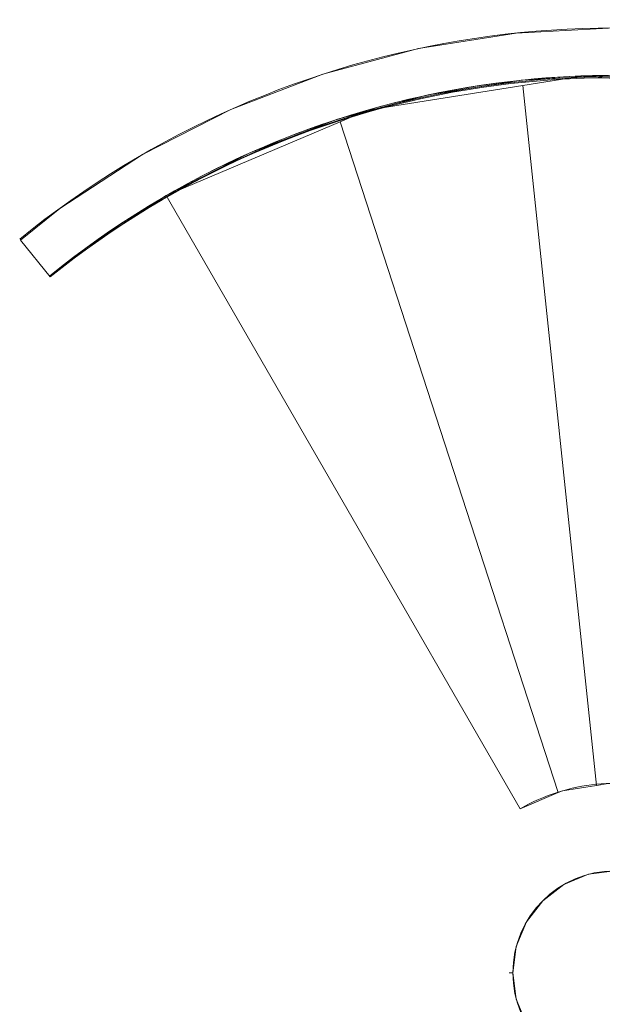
# Model space of a CAD drawing. Header units: inches. Extents: x 15 to 546804, y -66 to 267312.
# Tile 183 of 256: x 538308 to 539539, y 9155 to 11234. Entities that reach past the tile are written whole.
import ezdxf

# ---------------------------------------------------------------- set-up
doc = ezdxf.new("R2010")
doc.units = ezdxf.units.IN
doc.header["$MEASUREMENT"] = 0

msp = doc.modelspace()

# ---------------------------------------------------------------- linework, layer by layer
at = {"color": 7, "lineweight": 20}
for p, q in [((539356.5, 11205.9, 4800), (539356.5, 11205.9, 4820)), ((539150.3, 11173.2, 4800), (539150.3, 11173.2, 4820)), ((538948.6, 11119.2, 4800), (538948.6, 11119.2, 4820)), ((539367, 11106.3, 4800), (539367, 11106.3, 4820)), ((539498.9, 11115.5, 3050), (539498.9, 11115.5, 3300)), ((539371, 11095.3, 3300), (539526.3, 9617.7, 3300)), ((539371, 11095.3, 3550), (539526.3, 9617.7, 3550)), ((539371, 11095.3, 3300), (539371, 11095.3, 3550)), ((539371, 11095.3, 3050), (539526.3, 9617.7, 3050)), ((539371, 11095.3, 3300), (539526.3, 9617.7, 3300)), ((539371, 11095.3, 3050), (539371, 11095.3, 3300)), ((539171.1, 11075.3, 4800), (539171.1, 11075.3, 4820)), ((538753.6, 11044.3, 4800), (538753.6, 11044.3, 4820)), ((539042.8, 11043.3, 3300), (539042.8, 11043.3, 3550)), ((538979.5, 11023.9, 4800), (538979.5, 11023.9, 4820)), ((538985.2, 11018.8, 3550), (539445.4, 9602.3, 3550)), ((538985.2, 11018.8, 3800), (539445.4, 9602.3, 3800)), ((538985.2, 11018.8, 3550), (538985.2, 11018.8, 3800)), ((538985.2, 11018.8, 3300), (539445.4, 9602.3, 3300)), ((538985.2, 11018.8, 3550), (539445.4, 9602.3, 3550)), ((538985.2, 11018.8, 3300), (538985.2, 11018.8, 3550)), ((538567.6, 10949.5, 4800), (538567.6, 10949.5, 4820)), ((538794.4, 10952.9, 4800), (538794.4, 10952.9, 4820)), ((538617.6, 10862.8, 4800), (538617.6, 10862.8, 4820)), ((539365.1, 9568.2, 3550), (538617.6, 10862.8, 3550)), ((539365.1, 9568.2, 3800), (538617.6, 10862.8, 3800)), ((538617.6, 10862.8, 3550), (538617.6, 10862.8, 3800)), ((538392.4, 10835.8, 4800), (538392.4, 10835.8, 4820)), ((538309.6, 10768.7, 4800), (538372.5, 10691, 4800)), ((538309.6, 10768.7, 4820), (538372.5, 10691, 4820)), ((538309.6, 10768.7, 4800), (538309.6, 10768.7, 4820)), ((538451.3, 10754.8, 4800), (538451.3, 10754.8, 4820)), ((538372.5, 10691, 4800), (538372.5, 10691, 4820)), ((539454.8, 9606.3, 3300), (539454.8, 9606.3, 3550)), ((539526.3, 9617.7, 3300), (539526.3, 9617.7, 3550)), ((539526.3, 9617.7, 3050), (539526.3, 9617.7, 3300)), ((539445.4, 9602.3, 3550), (539445.4, 9602.3, 3800)), ((539445.4, 9602.3, 3300), (539445.4, 9602.3, 3550)), ((539365.1, 9568.2, 3550), (539365.1, 9568.2, 3800)), ((539509.3, 9429.9, 300), (539509.3, 9429.9, 4800)), ((539457.4, 9408.4, 300), (539457.4, 9408.4, 4800)), ((539412.7, 9374.2, 300), (539412.7, 9374.2, 4800)), ((539378.5, 9329.5, 300), (539378.5, 9329.5, 4800)), ((539357, 9277.6, 300), (539357, 9277.6, 4800)), ((539342, 9221.8, 300), (539349.6, 9221.8, 300)), ((539349.6, 9221.8, 300), (539349.6, 9221.8, 4800)), ((539357, 9166.1, 300), (539357, 9166.1, 4800))]:
    msp.add_line(p, q, dxfattribs=at)
msp.add_circle((539565.1, 9221.8, 4800), 215.4, dxfattribs=at)
at = {"color": 7, "lineweight": 20, "extrusion": (5.45071e-13, -6.72456e-13, -1)}
msp.add_arc((-539565.5, 9220.5, -3000), 1893.6, 50.9483, 233.9872, dxfattribs=at)
at = {"color": 7, "lineweight": 20, "extrusion": (-1.0749e-16, 1.58232e-16, -1)}
msp.add_arc((-539562.4, 9218.1, -3000), 1893.5, 51.0663, 233.8692, dxfattribs=at)
at = {"color": 7, "lineweight": 20}
for centre, radius, start, end in [((539565.1, 9221.8, 4800), 1995, 306, 129.0632), ((539565.1, 9221.8, 4820), 1995, 306, 129.0632), ((539565.1, 9221.8, 4800), 1894.9, 306, 129.0666), ((539565.1, 9221.8, 4820), 1894.9, 306, 129.0666), ((539565.1, 9221.8, 3300), 1894.9, 95.9142, 107.8843), ((539565.1, 9221.8, 3550), 1894.9, 95.9142, 107.8843), ((539565.1, 9221.8, 3050), 1894.9, 83.9483, 95.9142), ((539565.1, 9221.8, 3300), 1894.9, 83.9483, 95.9142), ((539565.1, 9221.8, 3550), 1894.9, 107.8843, 120), ((539565.1, 9221.8, 3800), 1894.9, 107.8843, 120), ((539565.1, 9221.8, 300), 215.4, 90, 180), ((539565.1, 9221.8, 300), 215.4, 180, 270)]:
    msp.add_arc(centre, radius, start, end, dxfattribs=at)
at = {"color": 7, "lineweight": 20, "extrusion": (-1.7172e-12, -9.82843e-13, -1)}
for centre in [(-539565.1, 9221.8, -3300), (-539565.1, 9221.8, -3550)]:
    msp.add_arc(centre, 400, 72.5477, 84.4061, dxfattribs=at)
at = {"color": 7, "lineweight": 20, "extrusion": (-1.73478e-12, -7.87268e-13, -1)}
for centre in [(-539565.1, 9221.8, -3050), (-539565.1, 9221.8, -3300)]:
    msp.add_arc(centre, 400, 84.4061, 96.2451, dxfattribs=at)
at = {"color": 7, "lineweight": 20, "extrusion": (-1.71492e-12, -9.90107e-13, -1)}
for centre in [(-539565.1, 9221.8, -3550), (-539565.1, 9221.8, -3800)]:
    msp.add_arc(centre, 400, 60, 72.5477, dxfattribs=at)
at = {"color": 7, "lineweight": 20}
for points, invisible_edges in [([(539150.3, 11173.2, 4820), (539356.5, 11205.9, 4800), (539150.3, 11173.2, 4800)], 1), ([(539356.5, 11205.9, 4800), (539150.3, 11173.2, 4820), (539356.5, 11205.9, 4820)], 1), ([(539150.3, 11173.2, 4820), (539171.1, 11075.3, 4820), (539356.5, 11205.9, 4820)], 3), ([(539171.1, 11075.3, 4800), (539150.3, 11173.2, 4800), (539356.5, 11205.9, 4800)], 13), ([(539356.5, 11205.9, 4820), (539171.1, 11075.3, 4820), (539367, 11106.3, 4820)], 13), ([(539171.1, 11075.3, 4800), (539356.5, 11205.9, 4800), (539367, 11106.3, 4800)], 3), ([(539356.5, 11205.9, 4820), (539565.1, 11216.8, 4800), (539356.5, 11205.9, 4800)], 1), ([(539565.1, 11216.8, 4800), (539356.5, 11205.9, 4820), (539565.1, 11216.8, 4820)], 1), ([(539356.5, 11205.9, 4820), (539367, 11106.3, 4820), (539565.1, 11216.8, 4820)], 3), ([(539367, 11106.3, 4800), (539356.5, 11205.9, 4800), (539565.1, 11216.8, 4800)], 13), ([(539565.1, 11216.8, 4820), (539367, 11106.3, 4820), (539565.1, 11116.7, 4820)], 13), ([(539367, 11106.3, 4800), (539565.1, 11216.8, 4800), (539565.1, 11116.7, 4800)], 3), ([(538948.6, 11119.2, 4820), (539150.3, 11173.2, 4800), (538948.6, 11119.2, 4800)], 1), ([(539150.3, 11173.2, 4800), (538948.6, 11119.2, 4820), (539150.3, 11173.2, 4820)], 1), ([(538948.6, 11119.2, 4820), (538979.5, 11023.9, 4820), (539150.3, 11173.2, 4820)], 3), ([(538979.5, 11023.9, 4800), (538948.6, 11119.2, 4800), (539150.3, 11173.2, 4800)], 13), ([(539150.3, 11173.2, 4820), (538979.5, 11023.9, 4820), (539171.1, 11075.3, 4820)], 13), ([(538979.5, 11023.9, 4800), (539150.3, 11173.2, 4800), (539171.1, 11075.3, 4800)], 3), ([(538753.6, 11044.3, 4820), (538948.6, 11119.2, 4800), (538753.6, 11044.3, 4800)], 1), ([(538948.6, 11119.2, 4800), (538753.6, 11044.3, 4820), (538948.6, 11119.2, 4820)], 1), ([(538753.6, 11044.3, 4820), (538794.4, 10952.9, 4820), (538948.6, 11119.2, 4820)], 3), ([(538794.4, 10952.9, 4800), (538753.6, 11044.3, 4800), (538948.6, 11119.2, 4800)], 13), ([(538948.6, 11119.2, 4820), (538794.4, 10952.9, 4820), (538979.5, 11023.9, 4820)], 13), ([(538794.4, 10952.9, 4800), (538948.6, 11119.2, 4800), (538979.5, 11023.9, 4800)], 3), ([(539367, 11106.3, 4820), (539171.1, 11075.3, 4800), (539367, 11106.3, 4800)], 1), ([(539171.1, 11075.3, 4800), (539367, 11106.3, 4820), (539171.1, 11075.3, 4820)], 1), ([(539565.1, 11116.7, 4820), (539367, 11106.3, 4800), (539565.1, 11116.7, 4800)], 1), ([(539367, 11106.3, 4800), (539565.1, 11116.7, 4820), (539367, 11106.3, 4820)], 1), ([(539371, 11095.3, 3050), (539498.9, 11115.5, 3300), (539498.9, 11115.5, 3050)], 1), ([(539498.9, 11115.5, 3300), (539371, 11095.3, 3050), (539371, 11095.3, 3300)], 1), ([(539526.3, 9617.7, 3300), (539498.9, 11115.5, 3300), (539371, 11095.3, 3300)], 1), ([(539498.9, 11115.5, 3050), (539526.3, 9617.7, 3050), (539371, 11095.3, 3050)], 1), ([(539498.9, 11115.5, 3300), (539763.4, 11092.4, 3050), (539498.9, 11115.5, 3050)], 1), ([(539763.4, 11092.4, 3050), (539498.9, 11115.5, 3300), (539763.4, 11092.4, 3300)], 1), ([(539498.9, 11115.5, 3300), (539526.3, 9617.7, 3300), (539763.4, 11092.4, 3300)], 3), ([(539526.3, 9617.7, 3050), (539498.9, 11115.5, 3050), (539763.4, 11092.4, 3050)], 13), ([(539042.8, 11043.3, 3550), (539371, 11095.3, 3300), (539042.8, 11043.3, 3300)], 1), ([(539371, 11095.3, 3300), (539042.8, 11043.3, 3550), (539371, 11095.3, 3550)], 1), ([(539042.8, 11043.3, 3550), (539445.4, 9602.3, 3550), (539371, 11095.3, 3550)], 3), ([(539445.4, 9602.3, 3300), (539042.8, 11043.3, 3300), (539371, 11095.3, 3300)], 13), ([(539526.3, 9617.7, 3300), (539371, 11095.3, 3050), (539526.3, 9617.7, 3050)], 1), ([(539371, 11095.3, 3050), (539526.3, 9617.7, 3300), (539371, 11095.3, 3300)], 1), ([(539371, 11095.3, 3300), (539526.3, 9617.7, 3550), (539526.3, 9617.7, 3300)], 1), ([(539526.3, 9617.7, 3550), (539371, 11095.3, 3300), (539371, 11095.3, 3550)], 1), ([(539371, 11095.3, 3550), (539445.4, 9602.3, 3550), (539454.8, 9606.3, 3550)], 13), ([(539371, 11095.3, 3550), (539454.8, 9606.3, 3550), (539526.3, 9617.7, 3550)], 1), ([(539445.4, 9602.3, 3300), (539371, 11095.3, 3300), (539454.8, 9606.3, 3300)], 3), ([(539454.8, 9606.3, 3300), (539371, 11095.3, 3300), (539526.3, 9617.7, 3300)], 1), ([(539763.4, 11092.4, 3300), (539526.3, 9617.7, 3300), (539551.1, 9621.6, 3300)], 13), ([(539526.3, 9617.7, 3050), (539763.4, 11092.4, 3050), (539551.1, 9621.6, 3050)], 3), ([(539171.1, 11075.3, 4820), (538979.5, 11023.9, 4800), (539171.1, 11075.3, 4800)], 1), ([(538979.5, 11023.9, 4800), (539171.1, 11075.3, 4820), (538979.5, 11023.9, 4820)], 1), ([(538567.6, 10949.5, 4820), (538753.6, 11044.3, 4800), (538567.6, 10949.5, 4800)], 1), ([(538753.6, 11044.3, 4800), (538567.6, 10949.5, 4820), (538753.6, 11044.3, 4820)], 1), ([(538567.6, 10949.5, 4820), (538617.6, 10862.8, 4820), (538753.6, 11044.3, 4820)], 3), ([(538617.6, 10862.8, 4800), (538567.6, 10949.5, 4800), (538753.6, 11044.3, 4800)], 13), ([(538753.6, 11044.3, 4820), (538617.6, 10862.8, 4820), (538794.4, 10952.9, 4820)], 13), ([(538617.6, 10862.8, 4800), (538753.6, 11044.3, 4800), (538794.4, 10952.9, 4800)], 3), ([(538985.2, 11018.8, 3300), (539042.8, 11043.3, 3550), (539042.8, 11043.3, 3300)], 1), ([(539042.8, 11043.3, 3550), (538985.2, 11018.8, 3300), (538985.2, 11018.8, 3550)], 1), ([(539445.4, 9602.3, 3550), (539042.8, 11043.3, 3550), (538985.2, 11018.8, 3550)], 1), ([(539042.8, 11043.3, 3300), (539445.4, 9602.3, 3300), (538985.2, 11018.8, 3300)], 1), ([(538617.6, 10862.8, 3550), (538985.2, 11018.8, 3800), (538985.2, 11018.8, 3550)], 1), ([(538985.2, 11018.8, 3800), (538617.6, 10862.8, 3550), (538617.6, 10862.8, 3800)], 1), ([(539365.1, 9568.2, 3800), (538985.2, 11018.8, 3800), (538617.6, 10862.8, 3800)], 1), ([(538985.2, 11018.8, 3550), (539365.1, 9568.2, 3550), (538617.6, 10862.8, 3550)], 1), ([(538979.5, 11023.9, 4820), (538794.4, 10952.9, 4800), (538979.5, 11023.9, 4800)], 1), ([(538794.4, 10952.9, 4800), (538979.5, 11023.9, 4820), (538794.4, 10952.9, 4820)], 1), ([(539445.4, 9602.3, 3550), (538985.2, 11018.8, 3300), (539445.4, 9602.3, 3300)], 1), ([(538985.2, 11018.8, 3300), (539445.4, 9602.3, 3550), (538985.2, 11018.8, 3550)], 1), ([(538985.2, 11018.8, 3550), (539445.4, 9602.3, 3800), (539445.4, 9602.3, 3550)], 1), ([(539445.4, 9602.3, 3800), (538985.2, 11018.8, 3550), (538985.2, 11018.8, 3800)], 1), ([(538985.2, 11018.8, 3800), (539365.1, 9568.2, 3800), (539445.4, 9602.3, 3800)], 1), ([(539365.1, 9568.2, 3550), (538985.2, 11018.8, 3550), (539445.4, 9602.3, 3550)], 1), ([(538392.4, 10835.8, 4820), (538567.6, 10949.5, 4800), (538392.4, 10835.8, 4800)], 1), ([(538567.6, 10949.5, 4800), (538392.4, 10835.8, 4820), (538567.6, 10949.5, 4820)], 1), ([(538392.4, 10835.8, 4820), (538451.3, 10754.8, 4820), (538567.6, 10949.5, 4820)], 3), ([(538451.3, 10754.8, 4800), (538392.4, 10835.8, 4800), (538567.6, 10949.5, 4800)], 13), ([(538567.6, 10949.5, 4820), (538451.3, 10754.8, 4820), (538617.6, 10862.8, 4820)], 13), ([(538451.3, 10754.8, 4800), (538567.6, 10949.5, 4800), (538617.6, 10862.8, 4800)], 3), ([(538794.4, 10952.9, 4820), (538617.6, 10862.8, 4800), (538794.4, 10952.9, 4800)], 1), ([(538617.6, 10862.8, 4800), (538794.4, 10952.9, 4820), (538617.6, 10862.8, 4820)], 1), ([(538617.6, 10862.8, 4820), (538451.3, 10754.8, 4800), (538617.6, 10862.8, 4800)], 1), ([(538451.3, 10754.8, 4800), (538617.6, 10862.8, 4820), (538451.3, 10754.8, 4820)], 1), ([(539365.1, 9568.2, 3800), (538617.6, 10862.8, 3550), (539365.1, 9568.2, 3550)], 1), ([(538617.6, 10862.8, 3550), (539365.1, 9568.2, 3800), (538617.6, 10862.8, 3800)], 1), ([(538309.6, 10768.7, 4820), (538392.4, 10835.8, 4800), (538309.6, 10768.7, 4800)], 1), ([(538392.4, 10835.8, 4800), (538309.6, 10768.7, 4820), (538392.4, 10835.8, 4820)], 1), ([(538372.5, 10691, 4820), (538392.4, 10835.8, 4820), (538309.6, 10768.7, 4820)], 1), ([(538392.4, 10835.8, 4800), (538372.5, 10691, 4800), (538309.6, 10768.7, 4800)], 1), ([(538392.4, 10835.8, 4820), (538372.5, 10691, 4820), (538451.3, 10754.8, 4820)], 13), ([(538372.5, 10691, 4800), (538392.4, 10835.8, 4800), (538451.3, 10754.8, 4800)], 3), ([(538309.6, 10768.7, 4820), (538372.5, 10691, 4800), (538372.5, 10691, 4820)], 1), ([(538372.5, 10691, 4800), (538309.6, 10768.7, 4820), (538309.6, 10768.7, 4800)], 1), ([(538451.3, 10754.8, 4820), (538372.5, 10691, 4800), (538451.3, 10754.8, 4800)], 1), ([(538372.5, 10691, 4800), (538451.3, 10754.8, 4820), (538372.5, 10691, 4820)], 1), ([(539454.8, 9606.3, 3550), (539445.4, 9602.3, 3300), (539454.8, 9606.3, 3300)], 1), ([(539445.4, 9602.3, 3300), (539454.8, 9606.3, 3550), (539445.4, 9602.3, 3550)], 1), ([(539526.3, 9617.7, 3550), (539454.8, 9606.3, 3300), (539526.3, 9617.7, 3300)], 1), ([(539454.8, 9606.3, 3300), (539526.3, 9617.7, 3550), (539454.8, 9606.3, 3550)], 1), ([(539551.1, 9621.6, 3300), (539526.3, 9617.7, 3050), (539551.1, 9621.6, 3050)], 1), ([(539526.3, 9617.7, 3050), (539551.1, 9621.6, 3300), (539526.3, 9617.7, 3300)], 1), ([(539445.4, 9602.3, 3800), (539365.1, 9568.2, 3550), (539445.4, 9602.3, 3550)], 1), ([(539365.1, 9568.2, 3550), (539445.4, 9602.3, 3800), (539365.1, 9568.2, 3800)], 1), ([(539457.4, 9408.4, 4800), (539509.3, 9429.9, 300), (539457.4, 9408.4, 300)], 1), ([(539509.3, 9429.9, 300), (539457.4, 9408.4, 4800), (539509.3, 9429.9, 4800)], 1), ([(539457.4, 9408.4, 4800), (539509.3, 9013.7, 4800), (539509.3, 9429.9, 4800)], 3), ([(539509.3, 9429.9, 4800), (539565.1, 9437.3, 300), (539509.3, 9429.9, 300)], 1), ([(539565.1, 9437.3, 300), (539509.3, 9429.9, 4800), (539565.1, 9437.3, 4800)], 1), ([(539509.3, 9429.9, 4800), (539565.1, 9006.4, 4800), (539565.1, 9437.3, 4800)], 3), ([(539509.3, 9429.9, 4800), (539509.3, 9013.7, 4800), (539565.1, 9006.4, 4800)], 13), ([(539412.7, 9374.2, 4800), (539457.4, 9408.4, 300), (539412.7, 9374.2, 300)], 1), ([(539457.4, 9408.4, 300), (539412.7, 9374.2, 4800), (539457.4, 9408.4, 4800)], 1), ([(539412.7, 9374.2, 4800), (539457.4, 9035.3, 4800), (539457.4, 9408.4, 4800)], 3), ([(539457.4, 9408.4, 4800), (539457.4, 9035.3, 4800), (539509.3, 9013.7, 4800)], 13), ([(539412.7, 9374.2, 4800), (539378.5, 9329.5, 300), (539378.5, 9329.5, 4800)], 1), ([(539378.5, 9329.5, 300), (539412.7, 9374.2, 4800), (539412.7, 9374.2, 300)], 1), ([(539378.5, 9329.5, 4800), (539412.7, 9069.5, 4800), (539412.7, 9374.2, 4800)], 3), ([(539412.7, 9374.2, 4800), (539412.7, 9069.5, 4800), (539457.4, 9035.3, 4800)], 13), ([(539378.5, 9329.5, 4800), (539357, 9277.6, 300), (539357, 9277.6, 4800)], 1), ([(539357, 9277.6, 300), (539378.5, 9329.5, 4800), (539378.5, 9329.5, 300)], 1), ([(539357, 9277.6, 4800), (539378.5, 9114.1, 4800), (539378.5, 9329.5, 4800)], 3), ([(539378.5, 9329.5, 4800), (539378.5, 9114.1, 4800), (539412.7, 9069.5, 4800)], 13), ([(539357, 9277.6, 4800), (539349.6, 9221.8, 300), (539349.6, 9221.8, 4800)], 1), ([(539349.6, 9221.8, 300), (539357, 9277.6, 4800), (539357, 9277.6, 300)], 1), ([(539357, 9166.1, 4800), (539357, 9277.6, 4800), (539349.6, 9221.8, 4800)], 1), ([(539357, 9277.6, 4800), (539357, 9166.1, 4800), (539378.5, 9114.1, 4800)], 13), ([(539349.6, 9221.8, 4800), (539357, 9166.1, 300), (539357, 9166.1, 4800)], 1), ([(539357, 9166.1, 300), (539349.6, 9221.8, 4800), (539349.6, 9221.8, 300)], 1), ([(539357, 9166.1, 4800), (539378.5, 9114.1, 300), (539378.5, 9114.1, 4800)], 1), ([(539378.5, 9114.1, 300), (539357, 9166.1, 4800), (539357, 9166.1, 300)], 1)]:
    msp.add_3dface(points, dxfattribs=dict(at, invisible_edges=invisible_edges))

doc.saveas('drawing.dxf')
